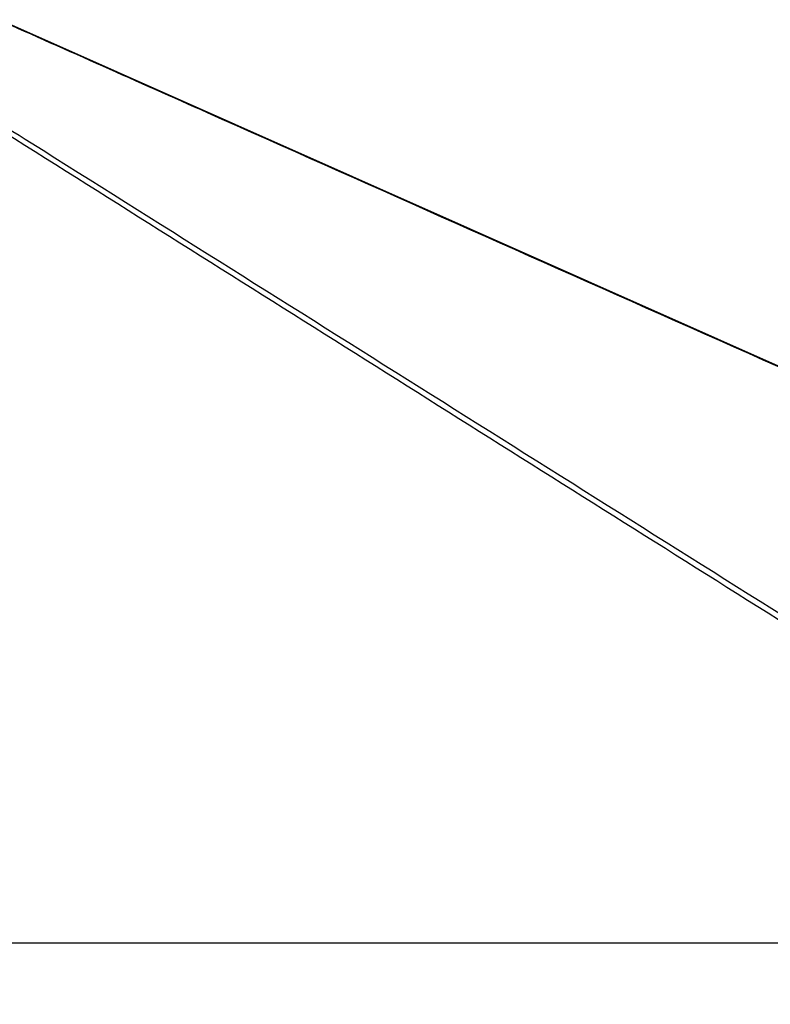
# Paper-space layout 'Surface Plate' of a CAD drawing. Header units: millimetres. Extents: x 2386 to 18395, y 1192 to 15955.
# Tile 19 of 48: x 7350 to 8341, y 5889 to 7189. Entities that reach past the tile are written whole.
import ezdxf

# ---------------------------------------------------------------- set-up
doc = ezdxf.new("R2010")
doc.units = ezdxf.units.MM
doc.layers.add('COMPONENT_GEOMETRY', color=7, linetype='Continuous')
doc.styles.add('SLDTEXTSTYLE1', font='TXT', dxfattribs={"width": 0.75})
doc.dimstyles.new('SLDDIMSTYLE0', dxfattribs={"dimtxt": 100, "dimasz": 6.604, "dimexe": 0, "dimexo": 0.0625, "dimgap": 25, "dimtad": 0, "dimtih": 1, "dimtoh": 1, "dimdec": 0, "dimlfac": 0.5, "dimrnd": 1e-09, "dimzin": 12, "dimdsep": 46, "dimtxsty": 'SLDTEXTSTYLE1', "dimsah": 1, "dimcen": 0.09, "dimadec": 0, "dimazin": 3, "dimtfac": 1, "dimtdec": 0, "dimtofl": 0, "dimtmove": 0, "dimatfit": 3, "dimfxl": 1, "dimfrac": 2, "dimtolj": 1, "dimtzin": 12, "dimarcsym": 0})

# ---------------------------------------------------------------- blocks, each defined once
blk = doc.blocks.new('_D_5')
at = {"layer": 'COMPONENT_GEOMETRY', "color": 7, "ltscale": 2}
for p, q in [((10064.6, 5970.3), (10176.2, 5970.3)), ((10169.9, 5970.3), (10169.9, 3818.7)), ((10169.9, 1508.3), (10169.9, 3659.9)), ((3457.9, 1508.3), (10176.2, 1508.3))]:
    blk.add_line(p, q, dxfattribs=at)
for points in [[(10169.9, 5970.3), (10168.8, 5963.7), (10170.9, 5963.7)], [(10169.9, 1508.3), (10170.9, 1514.9), (10168.8, 1514.9)]]:
    blk.add_solid(points, dxfattribs=at)
at = {"layer": 'COMPONENT_GEOMETRY', "color": 7, "ltscale": 2, "insert": (10022.1, 3788.8), "char_height": 100, "attachment_point": 1, "style": 'SLDTEXTSTYLE1'}
blk.add_mtext('2231', dxfattribs=at)

psp = doc.layouts.new('Surface Plate')

# ---------------------------------------------------------------- linework, layer by layer
at = {"color": 7, "linetype": 'Continuous', "lineweight": 25, "ltscale": 2}
psp.add_line((6574.98, 5970.28), (9030.11, 5970.28), dxfattribs=at)
at = {"color": 7, "linetype": 'Continuous', "lineweight": 25, "ltscale": 2, "flags": 128}
psp.add_lwpolyline([(9984.24, 6005.85), (8100.53, 6843.25), (7323.47, 7188.8)], dxfattribs=at)
at = {"color": 7, "linetype": 'Continuous', "lineweight": 25, "ltscale": 2}
for points in [[(9030.11, 5970.28), (8740.68, 6152.26), (8305.62, 6425.8), (7725.06, 6790.98), (7368.78, 7015.13), (7158.37, 7147.78), (7093.34, 7188.78)], [(10062.07, 5970.28), (9652.72, 6152.26), (9037.38, 6425.8), (8216.07, 6790.98), (7711.98, 7015.13), (7413.92, 7147.78), (7321.8, 7188.78)]]:
    psp.add_open_spline(points, degree=3, knots=[0, 0, 0, 0, 0.4481331, 0.6736362, 0.8991393, 1, 1, 1, 1], dxfattribs=at)
at = {"color": 8, "linetype": 'Continuous', "lineweight": 25, "ltscale": 2}
psp.add_open_spline([(7106.56, 7188.78), (7192.81, 7134.58), (7444.8, 6976.24), (8027.63, 6609.88), (8564.15, 6272.63), (8935.1, 6039.44), (8975.01, 6014.35)], degree=3, knots=[0, 0, 0, 0, 0.1383598, 0.404205, 0.9358982, 1, 1, 1, 1], dxfattribs=at)

# ---------------------------------------------------------------- dimensions: what is measured, and where the dimension line sits
at = {"layer": 'COMPONENT_GEOMETRY', "color": 7, "ltscale": 2}
dim = psp.add_linear_dim(base=(10169.86, 1508.27), p1=(10062.07, 5970.28), p2=(3455.37, 1508.27), angle=90, dimstyle='SLDDIMSTYLE0', dxfattribs=at)
dim.commit()
dim.dimension.update_dxf_attribs({"geometry": '_D_5', "text_midpoint": (10169.86, 3739.28), "dimtype": 160})

doc.saveas('drawing.dxf')
